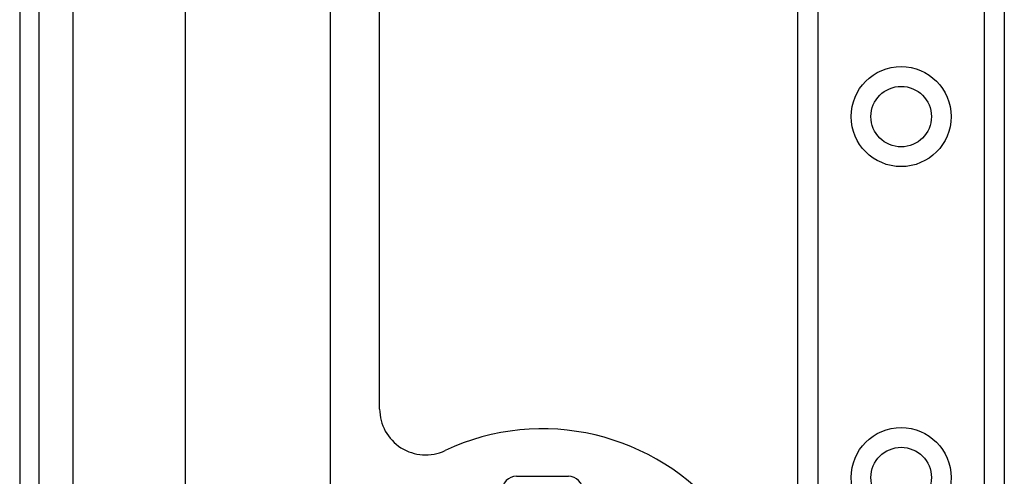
# Model space of a CAD drawing. Header units: inches. Extents: x 2.8 to 76.4, y 4.6 to 40.7.
# Tile 27 of 69: x 2.8 to 5.5, y 23.4 to 24.6. Entities that reach past the tile are written whole.
import ezdxf

# ---------------------------------------------------------------- set-up
doc = ezdxf.new("R2010")
doc.units = ezdxf.units.IN
doc.header["$MEASUREMENT"] = 0
doc.layers.add('Visible Edges(ANSI)', color=7, linetype='Continuous', lineweight=25)
doc.layers.add('Visible Tangent Edges(ANSI)', color=7, linetype='Continuous', lineweight=25)

msp = doc.modelspace()

# ---------------------------------------------------------------- linework, layer by layer
at = {"layer": 'Visible Edges(ANSI)'}
for p, q in [((2.8021, 30.6239), (2.8021, 15.1129)), ((2.8551, 15.1129), (2.8551, 30.6239)), ((3.2541, 23.2518), (3.2541, 29.9515)), ((3.6478, 29.9515), (3.6478, 23.2527)), ((3.7826, 23.5474), (3.7826, 29.6809)), ((4.9221, 16.144), (4.9221, 29.5928)), ((5.4841, 29.5928), (5.4841, 16.144)), ((4.1555, 23.3639), (4.2967, 23.3639))]:
    msp.add_line(p, q, dxfattribs=at)
for centre in [(5.2031, 24.3448), (5.2031, 23.3605)]:
    msp.add_circle(centre, 0.0825, dxfattribs=at)
for centre, radius, start, end in [((3.9076, 23.5474), 0.125, 180, 295.1296), ((4.2261, 22.8684), 0.625, 244.8704, 115.1296), ((4.1555, 23.3245), 0.0394, 90, 180), ((4.2967, 23.3245), 0.0394, 0, 90)]:
    msp.add_arc(centre, radius, start, end, dxfattribs=at)
at = {"layer": 'Visible Tangent Edges(ANSI)'}
for p, q in [((2.9481, 15.1129), (2.9481, 30.6239)), ((4.976, 29.5928), (4.976, 16.144)), ((5.4303, 16.144), (5.4303, 29.5928))]:
    msp.add_line(p, q, dxfattribs=at)
for centre in [(5.2031, 24.3448), (5.2031, 23.3605)]:
    msp.add_circle(centre, 0.1363, dxfattribs=at)

doc.saveas('drawing.dxf')
